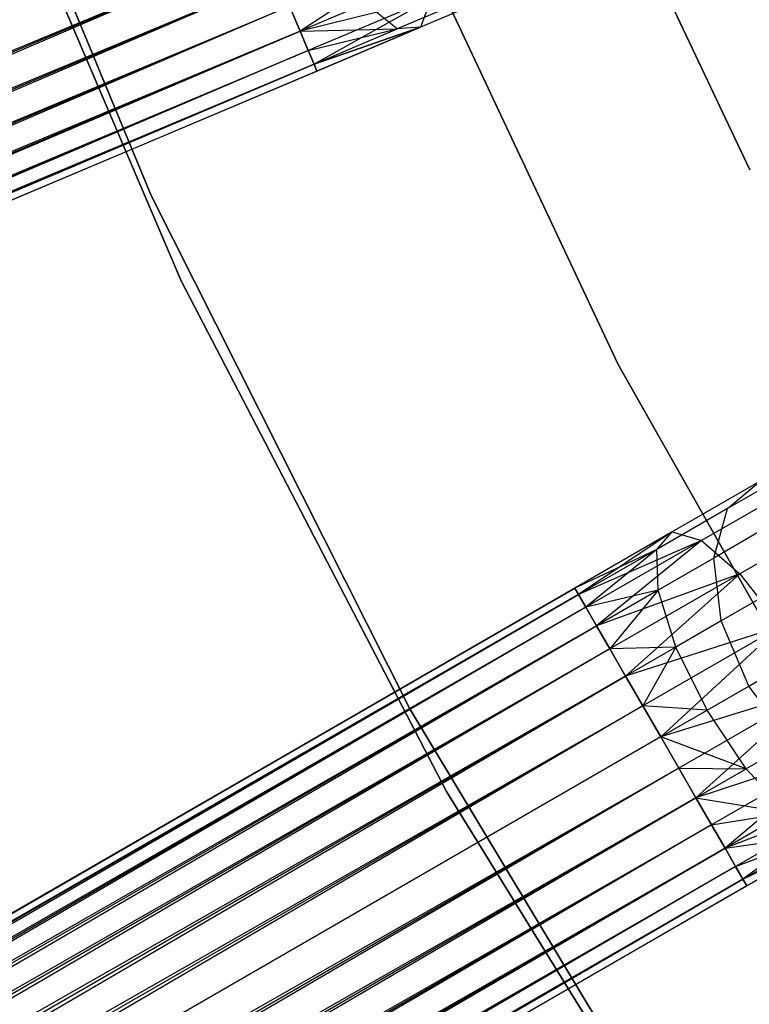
# Model space of a CAD drawing. Extents: x -102 to 102, y -101 to 102.
# Tile 68 of 256: x -41.15 to -36.94, y -23.2 to -17.5. Entities that reach past the tile are written whole.
import ezdxf

# ---------------------------------------------------------------- set-up
doc = ezdxf.new("R2010")
doc.units = 0
doc.header["$LTSCALE"] = 25.4
doc.layers.get('0').update_dxf_attribs({"linetype": 'CONTINUOUS'})

# ---------------------------------------------------------------- blocks, each defined once
blk = doc.blocks.new('NL2500011659_STL')
at = {"color": 0}
for p, q in [((-41.6653, -15.4501, 1), (-40.3946, -18.5218, 1)), ((-40.3946, -18.5218, -6.5), (-41.6653, -15.4501, -6.5)), ((-41.6653, -15.4501, 1), (-40.3946, -18.5218, 1)), ((-40.3946, -18.5218, -6.5), (-41.6653, -15.4501, -6.5)), ((-41.5283, -15.9551, 1), (-40.2202, -19.0151, 1)), ((-40.2202, -19.0151, 2), (-41.5283, -15.9551, 2)), ((-41.5283, -15.9551, 1), (-40.2202, -19.0151, 1)), ((-40.2202, -19.0151, 2), (-41.5283, -15.9551, 2)), ((-37.6945, -19.4987, 1), (-39.076, -16.5548, 1)), ((-39.076, -16.5548, -6.5), (-37.6945, -19.4987, -6.5)), ((-39.076, -16.5548, -6.5), (-37.6945, -19.4987, -6.5)), ((-37.6945, -19.4987, 1), (-39.076, -16.5548, 1)), ((-36.9325, -18.3729), (-37.6073, -16.9478)), ((-37.6073, -16.9478, -2), (-36.9325, -18.3729, -2)), ((-37.6073, -16.9478, -2), (-36.9325, -18.3729, -2)), ((-36.9325, -18.3729), (-37.6073, -16.9478)), ((-39.7422, -17.0766, -8.4782), (-74.2476, -31.4557, -8.5)), ((-39.7422, -17.0766, -8.4782), (-74.2476, -31.4557, -8.5)), ((-39.7422, -17.0766, -6.5218), (-74.1666, -31.6472, -6.5218)), ((-39.7422, -17.0766, -6.5218), (-74.1666, -31.6472, -6.5218)), ((-39.7422, -17.0766, -8.4782), (-74.0891, -31.8303, -8.4135)), ((-39.7422, -17.0766, -8.4782), (-74.0891, -31.8303, -8.4135)), ((-38.7948, -17.0881, -8.1715), (-39.5336, -17.5695, -8.1691)), ((-38.7948, -17.0881, -8.1715), (-39.5336, -17.5695, -8.1691)), ((-39.6647, -17.2597, -6.5865), (-74.1666, -31.6472, -6.5218)), ((-39.6647, -17.2597, -6.5865), (-74.1666, -31.6472, -6.5218)), ((-39.6647, -17.2597, -8.4135), (-74.0891, -31.8303, -8.4135)), ((-39.6647, -17.2597, -8.4135), (-74.0891, -31.8303, -8.4135)), ((-74.0185, -31.997, -6.691), (-39.6647, -17.2597, -6.5865)), ((-74.0185, -31.997, -6.691), (-39.6647, -17.2597, -6.5865)), ((-38.2965, -17.3189, -7.2026), (-38.8367, -17.5475, -7.5015)), ((-38.2965, -17.3189, -7.2026), (-38.8367, -17.5475, -7.5015)), ((-74.0891, -31.8303, -8.4135), (-39.5942, -17.4265, -8.309)), ((-74.0891, -31.8303, -8.4135), (-39.5942, -17.4265, -8.309)), ((-39.5942, -17.4265, -6.691), (-74.0185, -31.997, -6.691)), ((-39.5942, -17.4265, -6.691), (-74.0185, -31.997, -6.691)), ((-39.5942, -17.4265, -8.309), (-73.958, -32.1401, -8.1691)), ((-39.5942, -17.4265, -8.309), (-73.958, -32.1401, -8.1691)), ((-39.5336, -17.5695, -8.1691), (-39.5942, -17.4265, -8.309)), ((-39.5942, -17.4265, -6.691), (-39.5336, -17.5695, -6.8309)), ((-39.5942, -17.4265, -6.691), (-39.5336, -17.5695, -6.8309)), ((-39.5336, -17.5695, -8.1691), (-39.5942, -17.4265, -8.309)), ((-38.7743, -17.3816, -7.8776), (-39.5336, -17.5695, -8.1691)), ((-38.7743, -17.3816, -7.8776), (-39.5336, -17.5695, -8.1691)), ((-39.1549, -17.4092, -6.7657), (-39.5336, -17.5695, -6.8309)), ((-39.1549, -17.4092, -6.7657), (-39.5336, -17.5695, -6.8309)), ((-38.7743, -17.3816, -7.8776), (-39.4857, -17.6827, -8)), ((-38.7743, -17.3816, -7.8776), (-39.4857, -17.6827, -8)), ((-38.7743, -17.3816, -7.8776), (-39.4526, -17.761, -7.809)), ((-38.7743, -17.3816, -7.8776), (-39.4526, -17.761, -7.809)), ((-38.9714, -17.5573, -7.1082), (-39.1549, -17.4092, -6.7657)), ((-38.9714, -17.5573, -7.1082), (-39.1549, -17.4092, -6.7657)), ((-38.5373, -17.3736, -6.868), (-38.9714, -17.5573, -7.1082)), ((-38.5373, -17.3736, -6.868), (-38.9714, -17.5573, -7.1082)), ((-38.7743, -17.3816, -7.8776), (-38.8367, -17.5475, -7.5015)), ((-38.7743, -17.3816, -7.8776), (-38.8367, -17.5475, -7.5015)), ((-39.5336, -17.5695, -6.8309), (-74.0185, -31.997, -6.691)), ((-39.5336, -17.5695, -6.8309), (-74.0185, -31.997, -6.691)), ((-39.5336, -17.5695, -8.1691), (-73.958, -32.1401, -8.1691)), ((-39.5336, -17.5695, -8.1691), (-73.958, -32.1401, -8.1691)), ((-73.9101, -32.2533, -7), (-39.5336, -17.5695, -6.8309)), ((-73.9101, -32.2533, -7), (-39.5336, -17.5695, -6.8309)), ((-39.5336, -17.5695, -6.8309), (-38.9714, -17.5573, -7.1082)), ((-39.5336, -17.5695, -6.8309), (-38.9714, -17.5573, -7.1082)), ((-39.4857, -17.6827, -8), (-39.5336, -17.5695, -8.1691)), ((-39.5336, -17.5695, -6.8309), (-39.4857, -17.6827, -7)), ((-39.5336, -17.5695, -6.8309), (-39.4857, -17.6827, -7)), ((-39.4857, -17.6827, -8), (-39.5336, -17.5695, -8.1691)), ((-39.4857, -17.6827, -7), (-38.9714, -17.5573, -7.1082)), ((-39.4857, -17.6827, -7), (-38.9714, -17.5573, -7.1082)), ((-38.8367, -17.5475, -7.5015), (-39.4526, -17.761, -7.809)), ((-38.8367, -17.5475, -7.5015), (-39.4526, -17.761, -7.809)), ((-39.4526, -17.761, -7.191), (-38.8367, -17.5475, -7.5015)), ((-39.4526, -17.761, -7.191), (-38.8367, -17.5475, -7.5015)), ((-39.4526, -17.761, -7.191), (-38.9714, -17.5573, -7.1082)), ((-39.4526, -17.761, -7.191), (-38.9714, -17.5573, -7.1082)), ((-38.8367, -17.5475, -7.5015), (-39.4356, -17.801, -7.6045)), ((-39.4356, -17.801, -7.3955), (-38.8367, -17.5475, -7.5015)), ((-39.4356, -17.801, -7.3955), (-38.8367, -17.5475, -7.5015)), ((-38.8367, -17.5475, -7.5015), (-39.4356, -17.801, -7.6045)), ((-38.8367, -17.5475, -7.5015), (-38.9714, -17.5573, -7.1082)), ((-38.8367, -17.5475, -7.5015), (-38.9714, -17.5573, -7.1082)), ((-73.958, -32.1401, -8.1691), (-39.4857, -17.6827, -8)), ((-73.958, -32.1401, -8.1691), (-39.4857, -17.6827, -8)), ((-39.4857, -17.6827, -7), (-73.9101, -32.2533, -7)), ((-39.4857, -17.6827, -7), (-73.9101, -32.2533, -7)), ((-39.4857, -17.6827, -8), (-73.8769, -32.3316, -7.809)), ((-39.4857, -17.6827, -8), (-73.8769, -32.3316, -7.809)), ((-39.4526, -17.761, -7.809), (-39.4857, -17.6827, -8)), ((-39.4857, -17.6827, -7), (-39.4526, -17.761, -7.191)), ((-39.4857, -17.6827, -7), (-39.4526, -17.761, -7.191)), ((-39.4526, -17.761, -7.809), (-39.4857, -17.6827, -8)), ((-39.4526, -17.761, -7.191), (-73.9101, -32.2533, -7)), ((-39.4526, -17.761, -7.191), (-73.9101, -32.2533, -7)), ((-39.4526, -17.761, -7.809), (-73.8769, -32.3316, -7.809)), ((-39.4526, -17.761, -7.809), (-73.8769, -32.3316, -7.809)), ((-73.86, -32.3716, -7.3955), (-39.4526, -17.761, -7.191)), ((-73.86, -32.3716, -7.3955), (-39.4526, -17.761, -7.191)), ((-39.4356, -17.801, -7.6045), (-39.4526, -17.761, -7.809)), ((-39.4526, -17.761, -7.191), (-39.4356, -17.801, -7.3955)), ((-39.4526, -17.761, -7.191), (-39.4356, -17.801, -7.3955)), ((-39.4356, -17.801, -7.6045), (-39.4526, -17.761, -7.809)), ((-73.8769, -32.3316, -7.809), (-39.4356, -17.801, -7.6045)), ((-73.8769, -32.3316, -7.809), (-39.4356, -17.801, -7.6045)), ((-39.4356, -17.801, -7.3955), (-73.86, -32.3716, -7.3955)), ((-39.4356, -17.801, -7.6045), (-73.86, -32.3716, -7.3955)), ((-39.4356, -17.801, -7.6045), (-73.86, -32.3716, -7.3955)), ((-39.4356, -17.801, -7.3955), (-73.86, -32.3716, -7.3955)), ((-40.3946, -18.5218, 1), (-38.898, -21.4898, 1)), ((-38.898, -21.4898, -6.5), (-40.3946, -18.5218, -6.5)), ((-40.3946, -18.5218, 1), (-38.898, -21.4898, 1)), ((-40.3946, -18.5218, 1), (-40.3946, -18.5218, -6.5)), ((-38.898, -21.4898, -6.5), (-40.3946, -18.5218, -6.5)), ((-40.3946, -18.5218, 1), (-40.3946, -18.5218, -6.5)), ((-40.2202, -19.0151, 1), (-40.2202, -19.0151, 2)), ((-40.2202, -19.0151, 1), (-38.6872, -21.9688, 1)), ((-38.6872, -21.9688, 2), (-40.2202, -19.0151, 2)), ((-40.2202, -19.0151, 1), (-40.2202, -19.0151, 2)), ((-40.2202, -19.0151, 1), (-38.6872, -21.9688, 1)), ((-38.6872, -21.9688, 2), (-40.2202, -19.0151, 2)), ((-36.0918, -22.3281, 1), (-37.6945, -19.4987, 1)), ((-37.6945, -19.4987, -6.5), (-36.0918, -22.3281, -6.5)), ((-37.6945, -19.4987, -6.5), (-36.0918, -22.3281, -6.5)), ((-37.6945, -19.4987, -6.5), (-37.6945, -19.4987, 1)), ((-36.0918, -22.3281, 1), (-37.6945, -19.4987, 1)), ((-37.6945, -19.4987, -6.5), (-37.6945, -19.4987, 1)), ((-36.7379, -20.1453, -6.4939), (-37.0618, -20.3323, -6.868)), ((-36.7379, -20.1453, -6.4939), (-37.0618, -20.3323, -6.868)), ((-36.8731, -20.1732, -7.2026), (-37.3811, -20.4665, -7.5015)), ((-36.8731, -20.1732, -7.2026), (-37.3811, -20.4665, -7.5015)), ((-36.6075, -20.1682, -7.5225), (-37.2111, -20.5167, -7.8776)), ((-36.6075, -20.1682, -7.5225), (-37.2111, -20.5167, -7.8776)), ((-37.0618, -20.3323, -6.868), (-36.8731, -20.1732, -7.2026)), ((-37.0618, -20.3323, -6.868), (-36.8731, -20.1732, -7.2026)), ((-37.0618, -20.3323, -6.868), (-37.4701, -20.568, -7.1082)), ((-37.0618, -20.3323, -6.868), (-37.4701, -20.568, -7.1082)), ((-37.1412, -20.6182, -6.5767), (-37.0618, -20.3323, -6.868)), ((-37.1412, -20.6182, -6.5767), (-37.0618, -20.3323, -6.868)), ((-36.3111, -20.3184, -7.7725), (-36.9892, -20.7099, -8.1715)), ((-36.3111, -20.3184, -7.7725), (-36.9892, -20.7099, -8.1715)), ((-37.3811, -20.4665, -7.5015), (-37.9444, -20.7917, -7.3955)), ((-37.3811, -20.4665, -7.5015), (-37.9444, -20.7917, -7.6045)), ((-37.3811, -20.4665, -7.5015), (-37.9444, -20.7917, -7.3955)), ((-37.3811, -20.4665, -7.5015), (-37.9444, -20.7917, -7.6045)), ((-37.3811, -20.4665, -7.5015), (-37.9226, -20.8293, -7.809)), ((-37.3811, -20.4665, -7.5015), (-37.9226, -20.8293, -7.809)), ((-37.4701, -20.568, -7.1082), (-37.3811, -20.4665, -7.5015)), ((-37.4701, -20.568, -7.1082), (-37.3811, -20.4665, -7.5015)), ((-37.3811, -20.4665, -7.5015), (-37.2111, -20.5167, -7.8776)), ((-37.3811, -20.4665, -7.5015), (-37.2111, -20.5167, -7.8776)), ((-36.8862, -20.471, -6.2823), (-37.1412, -20.6182, -6.5767)), ((-36.8862, -20.471, -6.2823), (-37.1412, -20.6182, -6.5767)), ((-37.2111, -20.5167, -7.8776), (-37.9226, -20.8293, -7.809)), ((-37.2111, -20.5167, -7.8776), (-37.9226, -20.8293, -7.809)), ((-37.2111, -20.5167, -7.8776), (-37.8801, -20.9029, -8)), ((-37.2111, -20.5167, -7.8776), (-37.8801, -20.9029, -8)), ((-37.2111, -20.5167, -7.8776), (-37.8187, -21.0094, -8.1691)), ((-37.2111, -20.5167, -7.8776), (-37.8187, -21.0094, -8.1691)), ((-37.2111, -20.5167, -7.8776), (-36.9892, -20.7099, -8.1715)), ((-37.2111, -20.5167, -7.8776), (-36.9892, -20.7099, -8.1715)), ((-37.4701, -20.568, -7.1082), (-37.9444, -20.7917, -7.3955)), ((-37.4701, -20.568, -7.1082), (-37.9444, -20.7917, -7.3955)), ((-37.4701, -20.568, -7.1082), (-37.9226, -20.8293, -7.191)), ((-37.4701, -20.568, -7.1082), (-37.9226, -20.8293, -7.191)), ((-37.4701, -20.568, -7.1082), (-37.8801, -20.9029, -7)), ((-37.4701, -20.568, -7.1082), (-37.8801, -20.9029, -7)), ((-37.4625, -20.8037, -6.7657), (-37.4701, -20.568, -7.1082)), ((-37.4625, -20.8037, -6.7657), (-37.4701, -20.568, -7.1082)), ((-37.1412, -20.6182, -6.5767), (-37.4625, -20.8037, -6.7657)), ((-37.1412, -20.6182, -6.5767), (-37.4625, -20.8037, -6.7657)), ((-37.0974, -20.9814, -6.379), (-37.1412, -20.6182, -6.5767)), ((-37.0974, -20.9814, -6.379), (-37.1412, -20.6182, -6.5767)), ((-36.9892, -20.7099, -8.1715), (-37.8187, -21.0094, -8.1691)), ((-36.9892, -20.7099, -8.1715), (-37.8187, -21.0094, -8.1691)), ((-36.9892, -20.7099, -8.1715), (-37.741, -21.1439, -8.309)), ((-36.9892, -20.7099, -8.1715), (-37.741, -21.1439, -8.309)), ((-36.9892, -20.7099, -8.1715), (-37.6505, -21.3007, -8.4135)), ((-36.9892, -20.7099, -8.1715), (-37.6505, -21.3007, -8.4135)), ((-36.9892, -20.7099, -8.1715), (-36.754, -21.0127, -8.3324)), ((-36.9892, -20.7099, -8.1715), (-36.754, -21.0127, -8.3324)), ((-70.3172, -39.4822, -7.3955), (-37.9444, -20.7917, -7.6045)), ((-37.9444, -20.7917, -7.3955), (-70.3172, -39.4822, -7.3955)), ((-70.3172, -39.4822, -7.3955), (-37.9444, -20.7917, -7.6045)), ((-37.9444, -20.7917, -7.3955), (-70.3172, -39.4822, -7.3955)), ((-37.9226, -20.8293, -7.191), (-70.3172, -39.4822, -7.3955)), ((-37.9226, -20.8293, -7.191), (-70.3172, -39.4822, -7.3955)), ((-37.9444, -20.7917, -7.6045), (-70.2955, -39.5198, -7.809)), ((-37.9444, -20.7917, -7.6045), (-70.2955, -39.5198, -7.809)), ((-37.9226, -20.8293, -7.809), (-70.2955, -39.5198, -7.809)), ((-37.9226, -20.8293, -7.809), (-70.2955, -39.5198, -7.809)), ((-70.253, -39.5934, -7), (-37.9226, -20.8293, -7.191)), ((-70.253, -39.5934, -7), (-37.9226, -20.8293, -7.191)), ((-37.9444, -20.7917, -7.3955), (-37.9226, -20.8293, -7.191)), ((-37.9226, -20.8293, -7.809), (-37.9444, -20.7917, -7.6045)), ((-37.9226, -20.8293, -7.809), (-37.9444, -20.7917, -7.6045)), ((-37.9444, -20.7917, -7.3955), (-37.9226, -20.8293, -7.191)), ((-37.9226, -20.8293, -7.191), (-37.8801, -20.9029, -7)), ((-37.8801, -20.9029, -8), (-37.9226, -20.8293, -7.809)), ((-37.8801, -20.9029, -8), (-37.9226, -20.8293, -7.809)), ((-37.9226, -20.8293, -7.191), (-37.8801, -20.9029, -7)), ((-37.4625, -20.8037, -6.7657), (-37.8801, -20.9029, -7)), ((-37.4625, -20.8037, -6.7657), (-37.8801, -20.9029, -7)), ((-37.4625, -20.8037, -6.7657), (-37.8187, -21.0094, -6.8309)), ((-37.4625, -20.8037, -6.7657), (-37.8187, -21.0094, -6.8309)), ((-37.4625, -20.8037, -6.7657), (-37.741, -21.1439, -6.691)), ((-37.4625, -20.8037, -6.7657), (-37.741, -21.1439, -6.691)), ((-37.3597, -21.1328, -6.5333), (-37.4625, -20.8037, -6.7657)), ((-37.3597, -21.1328, -6.5333), (-37.4625, -20.8037, -6.7657)), ((-70.2955, -39.5198, -7.809), (-37.8801, -20.9029, -8)), ((-70.2955, -39.5198, -7.809), (-37.8801, -20.9029, -8)), ((-37.8801, -20.9029, -7), (-70.253, -39.5934, -7)), ((-37.8801, -20.9029, -7), (-70.253, -39.5934, -7)), ((-37.8801, -20.9029, -8), (-70.1915, -39.6998, -8.1691)), ((-37.8801, -20.9029, -8), (-70.1915, -39.6998, -8.1691)), ((-37.8801, -20.9029, -7), (-37.8187, -21.0094, -6.8309)), ((-37.8187, -21.0094, -8.1691), (-37.8801, -20.9029, -8)), ((-37.8187, -21.0094, -8.1691), (-37.8801, -20.9029, -8)), ((-37.8801, -20.9029, -7), (-37.8187, -21.0094, -6.8309)), ((-36.8893, -20.8612, -6.1386), (-37.0974, -20.9814, -6.379)), ((-36.8893, -20.8612, -6.1386), (-37.0974, -20.9814, -6.379)), ((-37.8187, -21.0094, -6.8309), (-70.253, -39.5934, -7)), ((-37.8187, -21.0094, -6.8309), (-70.253, -39.5934, -7)), ((-37.8187, -21.0094, -8.1691), (-70.1915, -39.6998, -8.1691)), ((-37.8187, -21.0094, -8.1691), (-70.1915, -39.6998, -8.1691)), ((-70.1139, -39.8344, -6.691), (-37.8187, -21.0094, -6.8309)), ((-70.1139, -39.8344, -6.691), (-37.8187, -21.0094, -6.8309)), ((-37.8187, -21.0094, -6.8309), (-37.741, -21.1439, -6.691)), ((-37.741, -21.1439, -8.309), (-37.8187, -21.0094, -8.1691)), ((-37.741, -21.1439, -8.309), (-37.8187, -21.0094, -8.1691)), ((-37.8187, -21.0094, -6.8309), (-37.741, -21.1439, -6.691)), ((-36.754, -21.0127, -8.3324), (-37.6505, -21.3007, -8.4135)), ((-36.754, -21.0127, -8.3324), (-37.6505, -21.3007, -8.4135)), ((-36.754, -21.0127, -8.3324), (-37.551, -21.4729, -8.4782)), ((-36.754, -21.0127, -8.3324), (-37.551, -21.4729, -8.4782)), ((-36.754, -21.0127, -8.3324), (-37.4471, -21.6529, -8.5)), ((-36.754, -21.0127, -8.3324), (-37.4471, -21.6529, -8.5)), ((-37.0974, -20.9814, -6.379), (-37.3597, -21.1328, -6.5333)), ((-37.0974, -20.9814, -6.379), (-37.3597, -21.1328, -6.5333)), ((-36.9381, -21.3591, -6.309), (-37.0974, -20.9814, -6.379)), ((-36.9381, -21.3591, -6.309), (-37.0974, -20.9814, -6.379)), ((-70.1915, -39.6998, -8.1691), (-37.741, -21.1439, -8.309)), ((-70.1915, -39.6998, -8.1691), (-37.741, -21.1439, -8.309)), ((-37.741, -21.1439, -6.691), (-70.1139, -39.8344, -6.691)), ((-37.741, -21.1439, -6.691), (-70.1139, -39.8344, -6.691)), ((-37.741, -21.1439, -8.309), (-70.0233, -39.9912, -8.4135)), ((-37.741, -21.1439, -8.309), (-70.0233, -39.9912, -8.4135)), ((-37.3597, -21.1328, -6.5333), (-37.741, -21.1439, -6.691)), ((-37.3597, -21.1328, -6.5333), (-37.741, -21.1439, -6.691)), ((-37.741, -21.1439, -6.691), (-37.6505, -21.3007, -6.5865)), ((-37.6505, -21.3007, -8.4135), (-37.741, -21.1439, -8.309)), ((-37.6505, -21.3007, -8.4135), (-37.741, -21.1439, -8.309)), ((-37.741, -21.1439, -6.691), (-37.6505, -21.3007, -6.5865)), ((-37.3597, -21.1328, -6.5333), (-37.6505, -21.3007, -6.5865)), ((-37.3597, -21.1328, -6.5333), (-37.6505, -21.3007, -6.5865)), ((-37.3597, -21.1328, -6.5333), (-37.551, -21.4729, -6.5218)), ((-37.3597, -21.1328, -6.5333), (-37.551, -21.4729, -6.5218)), ((-37.1795, -21.4984, -6.4511), (-37.3597, -21.1328, -6.5333)), ((-37.1795, -21.4984, -6.4511), (-37.3597, -21.1328, -6.5333)), ((-37.6505, -21.3007, -6.5865), (-70.1139, -39.8344, -6.691)), ((-37.6505, -21.3007, -6.5865), (-70.1139, -39.8344, -6.691)), ((-37.6505, -21.3007, -8.4135), (-70.0233, -39.9912, -8.4135)), ((-37.6505, -21.3007, -8.4135), (-70.0233, -39.9912, -8.4135)), ((-69.9239, -40.1634, -6.5218), (-37.6505, -21.3007, -6.5865)), ((-69.9239, -40.1634, -6.5218), (-37.6505, -21.3007, -6.5865)), ((-37.6505, -21.3007, -6.5865), (-37.551, -21.4729, -6.5218)), ((-37.551, -21.4729, -8.4782), (-37.6505, -21.3007, -8.4135)), ((-37.551, -21.4729, -8.4782), (-37.6505, -21.3007, -8.4135)), ((-37.6505, -21.3007, -6.5865), (-37.551, -21.4729, -6.5218)), ((-36.9381, -21.3591, -6.309), (-36.7465, -21.2484, -6.0878)), ((-36.9381, -21.3591, -6.309), (-36.7465, -21.2484, -6.0878)), ((-37.1795, -21.4984, -6.4511), (-36.9381, -21.3591, -6.309)), ((-37.1795, -21.4984, -6.4511), (-36.9381, -21.3591, -6.309)), ((-36.6907, -21.6859, -6.379), (-36.9381, -21.3591, -6.309)), ((-36.6907, -21.6859, -6.379), (-36.9381, -21.3591, -6.309)), ((-36.5461, -21.3729, -8.3324), (-37.4471, -21.6529, -8.5)), ((-36.5461, -21.3729, -8.3324), (-37.4471, -21.6529, -8.5)), ((-36.5461, -21.3729, -8.3324), (-37.3431, -21.833, -8.4782)), ((-36.5461, -21.3729, -8.3324), (-37.3431, -21.833, -8.4782)), ((-36.5461, -21.3729, -8.3324), (-37.2437, -22.0052, -8.4135)), ((-36.5461, -21.3729, -8.3324), (-37.2437, -22.0052, -8.4135)), ((-70.0233, -39.9912, -8.4135), (-37.551, -21.4729, -8.4782)), ((-70.0233, -39.9912, -8.4135), (-37.551, -21.4729, -8.4782)), ((-37.551, -21.4729, -6.5218), (-69.9239, -40.1634, -6.5218)), ((-37.551, -21.4729, -6.5218), (-69.9239, -40.1634, -6.5218)), ((-37.551, -21.4729, -8.4782), (-69.82, -40.3434, -8.5)), ((-37.551, -21.4729, -8.4782), (-69.82, -40.3434, -8.5)), ((-37.1795, -21.4984, -6.4511), (-37.551, -21.4729, -6.5218)), ((-37.551, -21.4729, -6.5218), (-37.4471, -21.6529, -6.5)), ((-37.1795, -21.4984, -6.4511), (-37.551, -21.4729, -6.5218)), ((-37.4471, -21.6529, -8.5), (-37.551, -21.4729, -8.4782)), ((-37.551, -21.4729, -6.5218), (-37.4471, -21.6529, -6.5)), ((-37.4471, -21.6529, -8.5), (-37.551, -21.4729, -8.4782)), ((-38.898, -21.4898, 1), (-37.1837, -24.3378, 1)), ((-37.1837, -24.3378, -6.5), (-38.898, -21.4898, -6.5)), ((-38.898, -21.4898, 1), (-37.1837, -24.3378, 1)), ((-38.898, -21.4898, 1), (-38.898, -21.4898, -6.5)), ((-37.1837, -24.3378, -6.5), (-38.898, -21.4898, -6.5)), ((-38.898, -21.4898, 1), (-38.898, -21.4898, -6.5)), ((-37.4471, -21.6529, -6.5), (-37.1795, -21.4984, -6.4511)), ((-37.4471, -21.6529, -6.5), (-37.1795, -21.4984, -6.4511)), ((-36.953, -21.8373, -6.5333), (-37.1795, -21.4984, -6.4511)), ((-36.953, -21.8373, -6.5333), (-37.1795, -21.4984, -6.4511)), ((-37.4471, -21.6529, -6.5), (-69.82, -40.3434, -6.5)), ((-37.4471, -21.6529, -6.5), (-69.82, -40.3434, -6.5)), ((-37.4471, -21.6529, -8.5), (-69.82, -40.3434, -8.5)), ((-37.4471, -21.6529, -8.5), (-69.82, -40.3434, -8.5)), ((-37.3431, -21.833, -8.4782), (-37.4471, -21.6529, -8.5)), ((-37.4471, -21.6529, -6.5), (-37.3431, -21.833, -6.5218)), ((-36.953, -21.8373, -6.5333), (-37.4471, -21.6529, -6.5)), ((-36.953, -21.8373, -6.5333), (-37.4471, -21.6529, -6.5)), ((-37.4471, -21.6529, -6.5), (-37.3431, -21.833, -6.5218)), ((-37.3431, -21.833, -8.4782), (-37.4471, -21.6529, -8.5)), ((-36.6907, -21.6859, -6.379), (-36.953, -21.8373, -6.5333)), ((-36.6907, -21.6859, -6.379), (-36.953, -21.8373, -6.5333)), ((-36.4015, -21.728, -8.1715), (-37.2437, -22.0052, -8.4135)), ((-36.4015, -21.728, -8.1715), (-37.2437, -22.0052, -8.4135)), ((-36.4015, -21.728, -8.1715), (-37.1532, -22.162, -8.309)), ((-36.4015, -21.728, -8.1715), (-37.1532, -22.162, -8.309)), ((-36.4015, -21.728, -8.1715), (-37.0755, -22.2965, -8.1691)), ((-36.4015, -21.728, -8.1715), (-37.0755, -22.2965, -8.1691)), ((-37.3431, -21.833, -8.4782), (-69.82, -40.3434, -8.5)), ((-37.3431, -21.833, -8.4782), (-69.82, -40.3434, -8.5)), ((-37.3431, -21.833, -6.5218), (-69.716, -40.5235, -6.5218)), ((-37.3431, -21.833, -6.5218), (-69.716, -40.5235, -6.5218)), ((-37.3431, -21.833, -8.4782), (-69.6166, -40.6957, -8.4135)), ((-37.3431, -21.833, -8.4782), (-69.6166, -40.6957, -8.4135)), ((-37.2437, -22.0052, -8.4135), (-37.3431, -21.833, -8.4782)), ((-37.3431, -21.833, -6.5218), (-36.953, -21.8373, -6.5333)), ((-37.3431, -21.833, -6.5218), (-36.953, -21.8373, -6.5333)), ((-37.3431, -21.833, -6.5218), (-37.2437, -22.0052, -6.5865)), ((-37.3431, -21.833, -6.5218), (-37.2437, -22.0052, -6.5865)), ((-37.2437, -22.0052, -8.4135), (-37.3431, -21.833, -8.4782)), ((-37.2437, -22.0052, -6.5865), (-36.953, -21.8373, -6.5333)), ((-37.2437, -22.0052, -6.5865), (-36.953, -21.8373, -6.5333)), ((-36.953, -21.8373, -6.5333), (-36.7194, -22.0909, -6.7657)), ((-36.953, -21.8373, -6.5333), (-36.7194, -22.0909, -6.7657)), ((-38.6872, -21.9688, 1), (-38.6872, -21.9688, 2)), ((-38.6872, -21.9688, 1), (-36.9377, -24.7996, 1)), ((-36.9377, -24.7996, 2), (-38.6872, -21.9688, 2)), ((-38.6872, -21.9688, 1), (-38.6872, -21.9688, 2)), ((-38.6872, -21.9688, 1), (-36.9377, -24.7996, 1)), ((-36.9377, -24.7996, 2), (-38.6872, -21.9688, 2)), ((-37.2437, -22.0052, -6.5865), (-69.716, -40.5235, -6.5218)), ((-37.2437, -22.0052, -6.5865), (-69.716, -40.5235, -6.5218)), ((-37.2437, -22.0052, -8.4135), (-69.6166, -40.6957, -8.4135)), ((-37.2437, -22.0052, -8.4135), (-69.6166, -40.6957, -8.4135)), ((-69.5261, -40.8525, -6.691), (-37.2437, -22.0052, -6.5865)), ((-69.5261, -40.8525, -6.691), (-37.2437, -22.0052, -6.5865)), ((-37.1532, -22.162, -8.309), (-37.2437, -22.0052, -8.4135)), ((-37.2437, -22.0052, -6.5865), (-36.7194, -22.0909, -6.7657)), ((-37.2437, -22.0052, -6.5865), (-36.7194, -22.0909, -6.7657)), ((-37.2437, -22.0052, -6.5865), (-37.1532, -22.162, -6.691)), ((-37.2437, -22.0052, -6.5865), (-37.1532, -22.162, -6.691)), ((-37.1532, -22.162, -8.309), (-37.2437, -22.0052, -8.4135)), ((-36.345, -22.0167, -7.8776), (-37.0755, -22.2965, -8.1691)), ((-36.345, -22.0167, -7.8776), (-37.0755, -22.2965, -8.1691)), ((-36.345, -22.0167, -7.8776), (-37.0141, -22.4029, -8)), ((-36.345, -22.0167, -7.8776), (-37.0141, -22.4029, -8)), ((-36.345, -22.0167, -7.8776), (-36.9716, -22.4766, -7.809)), ((-36.345, -22.0167, -7.8776), (-36.9716, -22.4766, -7.809)), ((-37.1532, -22.162, -6.691), (-36.7194, -22.0909, -6.7657)), ((-37.1532, -22.162, -6.691), (-36.7194, -22.0909, -6.7657)), ((-36.7194, -22.0909, -6.7657), (-37.0755, -22.2965, -6.8309)), ((-36.7194, -22.0909, -6.7657), (-37.0755, -22.2965, -6.8309)), ((-69.6166, -40.6957, -8.4135), (-37.1532, -22.162, -8.309)), ((-69.6166, -40.6957, -8.4135), (-37.1532, -22.162, -8.309)), ((-37.1532, -22.162, -6.691), (-69.5261, -40.8525, -6.691)), ((-37.1532, -22.162, -6.691), (-69.5261, -40.8525, -6.691)), ((-37.1532, -22.162, -8.309), (-69.4484, -40.987, -8.1691)), ((-37.1532, -22.162, -8.309), (-69.4484, -40.987, -8.1691)), ((-37.0755, -22.2965, -8.1691), (-37.1532, -22.162, -8.309)), ((-37.1532, -22.162, -6.691), (-37.0755, -22.2965, -6.8309)), ((-37.1532, -22.162, -6.691), (-37.0755, -22.2965, -6.8309)), ((-37.0755, -22.2965, -8.1691), (-37.1532, -22.162, -8.309)), ((-36.3866, -22.1891, -7.5015), (-36.9716, -22.4766, -7.809)), ((-36.3866, -22.1891, -7.5015), (-36.9716, -22.4766, -7.809)), ((-36.9716, -22.4766, -7.191), (-36.3866, -22.1891, -7.5015)), ((-36.9716, -22.4766, -7.191), (-36.3866, -22.1891, -7.5015)), ((-36.3866, -22.1891, -7.5015), (-36.9498, -22.5142, -7.6045)), ((-36.9498, -22.5142, -7.3955), (-36.3866, -22.1891, -7.5015)), ((-36.9498, -22.5142, -7.3955), (-36.3866, -22.1891, -7.5015)), ((-36.3866, -22.1891, -7.5015), (-36.9498, -22.5142, -7.6045)), ((-37.0755, -22.2965, -6.8309), (-36.519, -22.2153, -7.1082)), ((-37.0755, -22.2965, -6.8309), (-36.519, -22.2153, -7.1082)), ((-37.0141, -22.4029, -7), (-36.519, -22.2153, -7.1082)), ((-37.0141, -22.4029, -7), (-36.519, -22.2153, -7.1082)), ((-36.9716, -22.4766, -7.191), (-36.519, -22.2153, -7.1082)), ((-36.9716, -22.4766, -7.191), (-36.519, -22.2153, -7.1082)), ((-37.0755, -22.2965, -6.8309), (-69.5261, -40.8525, -6.691)), ((-37.0755, -22.2965, -6.8309), (-69.5261, -40.8525, -6.691)), ((-37.0755, -22.2965, -8.1691), (-69.4484, -40.987, -8.1691)), ((-37.0755, -22.2965, -8.1691), (-69.4484, -40.987, -8.1691)), ((-69.3869, -41.0934, -7), (-37.0755, -22.2965, -6.8309)), ((-69.3869, -41.0934, -7), (-37.0755, -22.2965, -6.8309)), ((-37.0141, -22.4029, -8), (-37.0755, -22.2965, -8.1691)), ((-37.0755, -22.2965, -6.8309), (-37.0141, -22.4029, -7)), ((-37.0755, -22.2965, -6.8309), (-37.0141, -22.4029, -7)), ((-37.0141, -22.4029, -8), (-37.0755, -22.2965, -8.1691)), ((-69.4484, -40.987, -8.1691), (-37.0141, -22.4029, -8)), ((-69.4484, -40.987, -8.1691), (-37.0141, -22.4029, -8)), ((-37.0141, -22.4029, -7), (-69.3869, -41.0934, -7)), ((-37.0141, -22.4029, -7), (-69.3869, -41.0934, -7)), ((-37.0141, -22.4029, -8), (-69.3444, -41.1671, -7.809)), ((-37.0141, -22.4029, -8), (-69.3444, -41.1671, -7.809)), ((-36.9716, -22.4766, -7.809), (-37.0141, -22.4029, -8)), ((-37.0141, -22.4029, -7), (-36.9716, -22.4766, -7.191)), ((-37.0141, -22.4029, -7), (-36.9716, -22.4766, -7.191)), ((-36.9716, -22.4766, -7.809), (-37.0141, -22.4029, -8)), ((-36.9716, -22.4766, -7.191), (-69.3869, -41.0934, -7)), ((-36.9716, -22.4766, -7.191), (-69.3869, -41.0934, -7)), ((-36.9716, -22.4766, -7.809), (-69.3444, -41.1671, -7.809)), ((-36.9716, -22.4766, -7.809), (-69.3444, -41.1671, -7.809)), ((-69.3227, -41.2047, -7.3955), (-36.9716, -22.4766, -7.191)), ((-69.3227, -41.2047, -7.3955), (-36.9716, -22.4766, -7.191)), ((-36.9498, -22.5142, -7.6045), (-36.9716, -22.4766, -7.809)), ((-36.9716, -22.4766, -7.191), (-36.9498, -22.5142, -7.3955)), ((-36.9716, -22.4766, -7.191), (-36.9498, -22.5142, -7.3955)), ((-36.9498, -22.5142, -7.6045), (-36.9716, -22.4766, -7.809)), ((-69.3444, -41.1671, -7.809), (-36.9498, -22.5142, -7.6045)), ((-69.3444, -41.1671, -7.809), (-36.9498, -22.5142, -7.6045)), ((-36.9498, -22.5142, -7.3955), (-69.3227, -41.2047, -7.3955)), ((-36.9498, -22.5142, -7.6045), (-69.3227, -41.2047, -7.3955)), ((-36.9498, -22.5142, -7.6045), (-69.3227, -41.2047, -7.3955)), ((-36.9498, -22.5142, -7.3955), (-69.3227, -41.2047, -7.3955))]:
    blk.add_line(p, q, dxfattribs=at)

msp = doc.modelspace()

# ---------------------------------------------------------------- block references
at = {"color": 0}
msp.add_blockref('NL2500011659_STL', (0, 0), dxfattribs=at)

doc.saveas('drawing.dxf')
